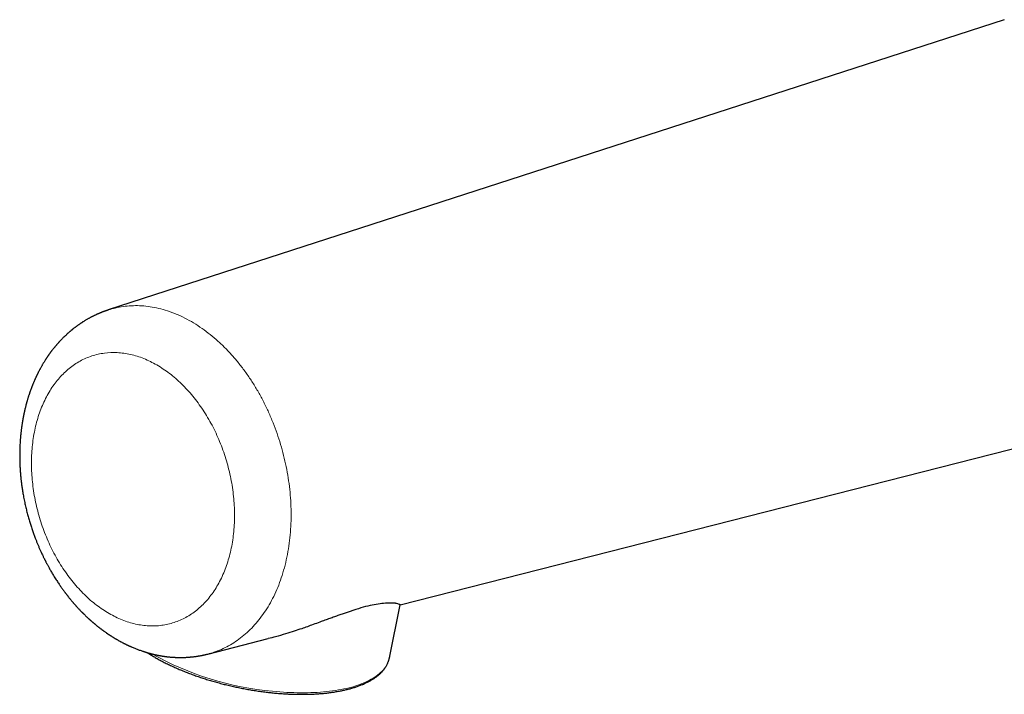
# Model space of a CAD drawing. Header units: millimetres. Extents: x 8 to 738, y 12 to 566.
# Tile 7 of 35: x 582 to 653, y 157 to 206. Entities that reach past the tile are written whole.
import ezdxf

# ---------------------------------------------------------------- set-up
doc = ezdxf.new("R2010")
doc.units = ezdxf.units.MM

msp = doc.modelspace()

# ---------------------------------------------------------------- linework, layer by layer
at = {"color": 7, "linetype": 'Continuous', "lineweight": 30}
for p, q in [((653.181, 205.605), (588.169, 184.533)), ((609.354, 163.118), (661.599, 176.453)), ((608.563, 159.271), (609.351, 163.122)), ((595.383, 159.552), (599.778, 160.674)), ((608.563, 159.271), (608.556, 159.236))]:
    msp.add_line(p, q, dxfattribs=at)
at = {"color": 8, "linetype": 'Continuous', "lineweight": 0, "flags": 128}
msp.add_lwpolyline([(608.556, 159.236), (608.543, 159.182), (608.512, 159.076), (608.474, 158.973), (608.429, 158.87), (608.377, 158.77), (608.319, 158.671), (608.254, 158.574), (608.182, 158.479), (608.104, 158.386), (608.019, 158.295), (607.928, 158.206), (607.83, 158.119), (607.725, 158.034), (607.615, 157.952), (607.498, 157.872), (607.375, 157.794), (607.246, 157.719), (607.111, 157.646), (606.97, 157.575), (606.824, 157.508), (606.671, 157.442), (606.513, 157.38), (606.35, 157.32), (606.181, 157.263), (606.007, 157.209), (605.828, 157.157), (605.644, 157.109), (605.455, 157.063), (605.261, 157.02), (605.063, 156.981), (604.86, 156.944), (604.652, 156.91), (604.441, 156.879), (604.225, 156.851), (604.006, 156.827), (603.783, 156.805), (603.556, 156.787), (603.326, 156.771), (603.092, 156.759), (602.856, 156.75), (602.616, 156.744), (602.374, 156.741), (602.129, 156.741), (601.881, 156.744), (601.631, 156.751), (601.379, 156.761), (601.125, 156.773), (600.87, 156.789), (600.612, 156.808), (600.354, 156.831), (600.094, 156.856)], dxfattribs=at)
at = {"color": 8, "linetype": 'Continuous', "lineweight": 0}
msp.add_arc((602.079, 178.82), 22.054, 240.79662, 264.83555, dxfattribs=at)
at = {"color": 7, "linetype": 'Continuous', "lineweight": 30}
for points, knots in [([(588.165, 184.53), (588.155, 184.527), (588.136, 184.521), (588.1, 184.509), (588.061, 184.496), (588.02, 184.482), (587.982, 184.469), (587.948, 184.456), (587.911, 184.443), (587.87, 184.428), (587.826, 184.412), (587.78, 184.394), (587.731, 184.376), (587.681, 184.356), (587.634, 184.337), (587.592, 184.32), (587.549, 184.302), (587.501, 184.282), (587.444, 184.257), (587.381, 184.23), (587.313, 184.199), (587.243, 184.167), (587.176, 184.135), (587.113, 184.105), (587.049, 184.073), (586.983, 184.04), (586.918, 184.006), (586.858, 183.974), (586.796, 183.94), (586.727, 183.902), (586.648, 183.857), (586.566, 183.81), (586.488, 183.763), (586.419, 183.721), (586.357, 183.682), (586.307, 183.65), (586.263, 183.622), (586.221, 183.594), (586.173, 183.563), (586.118, 183.525), (586.06, 183.485), (586.001, 183.444), (585.947, 183.406), (585.899, 183.371), (585.855, 183.339), (585.81, 183.306), (585.762, 183.269), (585.708, 183.228), (585.654, 183.186), (585.604, 183.146), (585.558, 183.109), (585.517, 183.076), (585.48, 183.045), (585.442, 183.014), (585.402, 182.98), (585.36, 182.944), (585.32, 182.91), (585.281, 182.875), (585.24, 182.839), (585.194, 182.798), (585.148, 182.755), (585.1, 182.711), (585.053, 182.667), (585.008, 182.625), (584.968, 182.585), (584.925, 182.544), (584.878, 182.497), (584.826, 182.444), (584.77, 182.388), (584.714, 182.329), (584.661, 182.273), (584.618, 182.226), (584.581, 182.185), (584.545, 182.146), (584.506, 182.102), (584.463, 182.054), (584.42, 182.004), (584.38, 181.958), (584.345, 181.916), (584.312, 181.877), (584.278, 181.836), (584.239, 181.788), (584.194, 181.732), (584.145, 181.67), (584.097, 181.609), (584.055, 181.554), (584.019, 181.506), (583.984, 181.46), (583.953, 181.417), (583.924, 181.378), (583.9, 181.344), (583.876, 181.311), (583.85, 181.274), (583.822, 181.235), (583.793, 181.192), (583.763, 181.149), (583.733, 181.104), (583.704, 181.061), (583.679, 181.024), (583.658, 180.991), (583.637, 180.96), (583.604, 180.909), (583.56, 180.84), (583.507, 180.754), (583.455, 180.669), (583.406, 180.586), (583.359, 180.505), (583.313, 180.425), (583.271, 180.35), (583.232, 180.278), (583.196, 180.211), (583.159, 180.143), (583.124, 180.075), (583.095, 180.018), (583.072, 179.973), (583.056, 179.94), (583.042, 179.912), (583.029, 179.885), (583.014, 179.856), (582.997, 179.82), (582.976, 179.777), (582.955, 179.731), (582.933, 179.685), (582.911, 179.639), (582.891, 179.595), (582.874, 179.557), (582.861, 179.527), (582.849, 179.501), (582.837, 179.474), (582.823, 179.443), (582.804, 179.398), (582.778, 179.338), (582.747, 179.266), (582.716, 179.191), (582.69, 179.126), (582.668, 179.072), (582.653, 179.034), (582.641, 179.003), (582.631, 178.977), (582.619, 178.946), (582.603, 178.905), (582.584, 178.855), (582.563, 178.798), (582.541, 178.738), (582.519, 178.677), (582.497, 178.614), (582.477, 178.559), (582.462, 178.515), (582.452, 178.484), (582.443, 178.459), (582.435, 178.434), (582.426, 178.407), (582.415, 178.374), (582.399, 178.325), (582.378, 178.259), (582.352, 178.179), (582.327, 178.096), (582.301, 178.01), (582.276, 177.924), (582.253, 177.844), (582.234, 177.774), (582.215, 177.706), (582.196, 177.633), (582.173, 177.546), (582.148, 177.447), (582.127, 177.358), (582.109, 177.284), (582.097, 177.233), (582.087, 177.188), (582.079, 177.151), (582.072, 177.123), (582.067, 177.097), (582.061, 177.068), (582.052, 177.029), (582.042, 176.98), (582.03, 176.924), (582.018, 176.863), (582.006, 176.802), (581.994, 176.741), (581.982, 176.677), (581.97, 176.611), (581.958, 176.546), (581.948, 176.489), (581.941, 176.443), (581.935, 176.411), (581.931, 176.385), (581.927, 176.358), (581.921, 176.323), (581.914, 176.28), (581.907, 176.229), (581.894, 176.145), (581.878, 176.031), (581.862, 175.909), (581.849, 175.808), (581.84, 175.727), (581.831, 175.651), (581.824, 175.582), (581.818, 175.523), (581.812, 175.47), (581.807, 175.414), (581.801, 175.35), (581.795, 175.278), (581.788, 175.201), (581.782, 175.122), (581.774, 175.006), (581.764, 174.851), (581.755, 174.659), (581.747, 174.467), (581.742, 174.28), (581.74, 174.125), (581.74, 174.002), (581.74, 173.907), (581.74, 173.809), (581.742, 173.704), (581.744, 173.59), (581.747, 173.468), (581.751, 173.35), (581.756, 173.239), (581.761, 173.136), (581.767, 173.032), (581.773, 172.933), (581.779, 172.846), (581.784, 172.772), (581.789, 172.712), (581.793, 172.664), (581.796, 172.628), (581.798, 172.6), (581.8, 172.575), (581.802, 172.549), (581.805, 172.521), (581.808, 172.488), (581.813, 172.438), (581.819, 172.369), (581.829, 172.276), (581.841, 172.168), (581.855, 172.045), (581.872, 171.908), (581.891, 171.764), (581.913, 171.615), (581.936, 171.462), (581.962, 171.299), (581.993, 171.124), (582.026, 170.939), (582.064, 170.748), (582.115, 170.501), (582.181, 170.205), (582.265, 169.863), (582.353, 169.532), (582.445, 169.213), (582.54, 168.905), (582.638, 168.605), (582.739, 168.315), (582.835, 168.052), (582.926, 167.816), (583.011, 167.605), (583.096, 167.4), (583.183, 167.2), (583.26, 167.026), (583.327, 166.881), (583.381, 166.766), (583.43, 166.663), (583.475, 166.571), (583.514, 166.492), (583.548, 166.424), (583.574, 166.372), (583.593, 166.334), (583.607, 166.307), (583.619, 166.284), (583.632, 166.259), (583.648, 166.227), (583.67, 166.185), (583.698, 166.132), (583.732, 166.068), (583.773, 165.991), (583.821, 165.902), (583.877, 165.801), (583.94, 165.689), (584.008, 165.569), (584.08, 165.446), (584.16, 165.312), (584.246, 165.17), (584.338, 165.023), (584.427, 164.885), (584.512, 164.755), (584.593, 164.633), (584.671, 164.519), (584.746, 164.411), (584.819, 164.307), (584.891, 164.207), (584.961, 164.112), (585.017, 164.036), (585.061, 163.978), (585.09, 163.939), (585.116, 163.905), (585.14, 163.874), (585.167, 163.839), (585.202, 163.795), (585.25, 163.733), (585.308, 163.66), (585.373, 163.579), (585.44, 163.497), (585.496, 163.429), (585.543, 163.374), (585.577, 163.333), (585.612, 163.292), (585.646, 163.253), (585.676, 163.219), (585.699, 163.192), (585.717, 163.172), (585.73, 163.156), (585.747, 163.138), (585.771, 163.111), (585.806, 163.072), (585.849, 163.024), (585.9, 162.967), (585.96, 162.902), (586.027, 162.83), (586.1, 162.753), (586.164, 162.687), (586.215, 162.634), (586.248, 162.6), (586.276, 162.572), (586.296, 162.551), (586.314, 162.534), (586.33, 162.518), (586.355, 162.493), (586.39, 162.458), (586.436, 162.413), (586.487, 162.364), (586.541, 162.312), (586.598, 162.257), (586.658, 162.202), (586.711, 162.153), (586.753, 162.114), (586.784, 162.086), (586.809, 162.063), (586.831, 162.043), (586.853, 162.024), (586.878, 162.001), (586.909, 161.974), (586.944, 161.943), (586.98, 161.912), (587.016, 161.881), (587.054, 161.848), (587.095, 161.813), (587.138, 161.777), (587.178, 161.743), (587.214, 161.713), (587.244, 161.688), (587.271, 161.667), (587.295, 161.646), (587.323, 161.624), (587.355, 161.598), (587.391, 161.569), (587.429, 161.539), (587.465, 161.511), (587.499, 161.484), (587.531, 161.459), (587.571, 161.429), (587.616, 161.394), (587.664, 161.358), (587.698, 161.332), (587.724, 161.313), (587.746, 161.297), (587.774, 161.276), (587.81, 161.25), (587.849, 161.222), (587.904, 161.182), (587.971, 161.135), (588.034, 161.09), (588.079, 161.06), (588.106, 161.041), (588.131, 161.024), (588.153, 161.009), (588.174, 160.995), (588.196, 160.98), (588.225, 160.961), (588.261, 160.937), (588.303, 160.91), (588.346, 160.882), (588.389, 160.855), (588.435, 160.825), (588.484, 160.795), (588.532, 160.765), (588.573, 160.739), (588.603, 160.721), (588.622, 160.709), (588.637, 160.701), (588.657, 160.689), (588.683, 160.673), (588.718, 160.653), (588.76, 160.628), (588.79, 160.61), (588.807, 160.6)], [0, 0, 0, 0, 0.000963, 0.001963, 0.003904, 0.005814, 0.007386, 0.008774, 0.010285, 0.011933, 0.013762, 0.015616, 0.017629, 0.019703, 0.021736, 0.023456, 0.024844, 0.027085, 0.029364, 0.03195, 0.034831, 0.037887, 0.040744, 0.043258, 0.045865, 0.048886, 0.051713, 0.054228, 0.056565, 0.059707, 0.063209, 0.066893, 0.070459, 0.073521, 0.076169, 0.078675, 0.080225, 0.082126, 0.084406, 0.086715, 0.089705, 0.092432, 0.094911, 0.097093, 0.099223, 0.101091, 0.103395, 0.106124, 0.108737, 0.111136, 0.113372, 0.115322, 0.117083, 0.118836, 0.120866, 0.123043, 0.124998, 0.126833, 0.128903, 0.131257, 0.13369, 0.136009, 0.138598, 0.140932, 0.142924, 0.144935, 0.14762, 0.150352, 0.153273, 0.156475, 0.159406, 0.161927, 0.163664, 0.165543, 0.167819, 0.170296, 0.172722, 0.175084, 0.177128, 0.178764, 0.180786, 0.183041, 0.185685, 0.1887, 0.191871, 0.194182, 0.196406, 0.198529, 0.200546, 0.202331, 0.203808, 0.205191, 0.206827, 0.208717, 0.210543, 0.212475, 0.214514, 0.216514, 0.218157, 0.219441, 0.220751, 0.2223, 0.225992, 0.229723, 0.233384, 0.236849, 0.240186, 0.243522, 0.246933, 0.249492, 0.252323, 0.255178, 0.25793, 0.260558, 0.262077, 0.263395, 0.264515, 0.265454, 0.266582, 0.26804, 0.26981, 0.271649, 0.273483, 0.275312, 0.277109, 0.278637, 0.279781, 0.280674, 0.281682, 0.282898, 0.284322, 0.286993, 0.289827, 0.292702, 0.295619, 0.297394, 0.298854, 0.299982, 0.300868, 0.301906, 0.303521, 0.305461, 0.307655, 0.309911, 0.312218, 0.314576, 0.316941, 0.318365, 0.319498, 0.320347, 0.3212, 0.322227, 0.323429, 0.324805, 0.327696, 0.330659, 0.333635, 0.336838, 0.34004, 0.34296, 0.345487, 0.347624, 0.350318, 0.353388, 0.356904, 0.360908, 0.362863, 0.364762, 0.366357, 0.367646, 0.368629, 0.369379, 0.370313, 0.371709, 0.373445, 0.375499, 0.377632, 0.379768, 0.381909, 0.384055, 0.386423, 0.388778, 0.390788, 0.39234, 0.393434, 0.394121, 0.395045, 0.396242, 0.397713, 0.399458, 0.401476, 0.40641, 0.411105, 0.413967, 0.416733, 0.419367, 0.42167, 0.423696, 0.425336, 0.427069, 0.429301, 0.431797, 0.434372, 0.437022, 0.439747, 0.446095, 0.452507, 0.458978, 0.465252, 0.471165, 0.474325, 0.477374, 0.480548, 0.484006, 0.487747, 0.491771, 0.496076, 0.499309, 0.502684, 0.506199, 0.509516, 0.512392, 0.514789, 0.516762, 0.518312, 0.519438, 0.520287, 0.521066, 0.52188, 0.522803, 0.523877, 0.525102, 0.527667, 0.530713, 0.53424, 0.538248, 0.54274, 0.547716, 0.552367, 0.557375, 0.562739, 0.56846, 0.574539, 0.580934, 0.587332, 0.598886, 0.610215, 0.621315, 0.631882, 0.642231, 0.652361, 0.662269, 0.671956, 0.679412, 0.686731, 0.693916, 0.700972, 0.707864, 0.712401, 0.716525, 0.720234, 0.72353, 0.726411, 0.728877, 0.730928, 0.732097, 0.73307, 0.733846, 0.734687, 0.73584, 0.737358, 0.739288, 0.741629, 0.74449, 0.747794, 0.751542, 0.755735, 0.760371, 0.765123, 0.769711, 0.775751, 0.781479, 0.786896, 0.792, 0.796885, 0.80145, 0.805826, 0.810062, 0.814159, 0.818116, 0.821849, 0.823687, 0.825327, 0.826769, 0.828012, 0.829304, 0.831189, 0.833652, 0.837181, 0.840646, 0.84411, 0.847827, 0.849583, 0.851395, 0.853263, 0.855093, 0.856629, 0.857839, 0.858753, 0.859371, 0.859938, 0.861283, 0.863054, 0.86525, 0.867868, 0.870904, 0.874243, 0.877887, 0.881835, 0.883706, 0.885405, 0.886752, 0.887748, 0.888465, 0.889254, 0.890161, 0.892072, 0.894351, 0.896826, 0.899425, 0.902147, 0.904992, 0.907915, 0.909604, 0.911043, 0.912232, 0.913171, 0.914068, 0.915281, 0.91672, 0.918399, 0.920082, 0.921736, 0.923361, 0.925391, 0.927374, 0.929249, 0.930881, 0.932266, 0.933402, 0.9345, 0.935634, 0.937089, 0.938829, 0.940546, 0.94217, 0.943699, 0.945135, 0.946477, 0.948987, 0.95111, 0.952853, 0.953586, 0.954497, 0.955748, 0.95734, 0.959156, 0.960894, 0.964628, 0.967851, 0.969165, 0.970359, 0.971434, 0.972389, 0.973224, 0.974095, 0.975264, 0.976895, 0.97875, 0.980593, 0.982422, 0.984237, 0.986484, 0.988583, 0.990342, 0.99176, 0.992286, 0.992808, 0.993614, 0.994736, 0.996174, 0.997929, 1, 1, 1, 1]), ([(609.372, 163.124), (609.374, 163.124), (609.39, 163.125), (609.341, 163.142), (609.244, 163.173), (609.127, 163.206), (609.037, 163.229), (609.005, 163.236), (608.994, 163.238), (608.989, 163.239), (608.988, 163.239), (608.987, 163.239), (608.987, 163.239), (608.987, 163.239), (608.987, 163.239), (608.987, 163.239), (608.987, 163.239), (608.884, 163.251), (608.645, 163.263), (608.175, 163.24), (607.632, 163.17), (607.016, 163.046), (606.311, 162.848), (605.69, 162.645), (605.205, 162.478), (604.893, 162.37), (604.568, 162.254), (604.229, 162.133), (603.877, 162.006), (603.474, 161.861), (602.919, 161.649), (602.3, 161.425), (601.632, 161.202), (601.001, 161.006), (600.372, 160.825), (599.954, 160.72), (599.777, 160.676)], [0, 0, 0, 0, 0.008277, 0.071915, 0.123252, 0.177178, 0.193761, 0.200024, 0.202092, 0.202869, 0.203185, 0.203319, 0.203377, 0.203402, 0.203413, 0.203418, 0.20342, 0.203422, 0.279734, 0.350122, 0.415069, 0.475186, 0.536376, 0.601655, 0.624465, 0.647832, 0.671774, 0.696314, 0.721468, 0.747254, 0.781467, 0.838081, 0.874798, 0.917119, 0.965044, 1, 1, 1, 1]), ([(588.807, 160.6), (588.831, 160.587), (588.875, 160.561), (588.938, 160.526), (588.992, 160.496), (589.037, 160.472), (589.075, 160.451), (589.124, 160.424), (589.182, 160.394), (589.238, 160.365), (589.277, 160.344), (589.304, 160.331), (589.328, 160.319), (589.35, 160.308), (589.372, 160.297), (589.395, 160.285), (589.429, 160.268), (589.474, 160.247), (589.527, 160.221), (589.581, 160.195), (589.632, 160.171), (589.678, 160.15), (589.718, 160.132), (589.757, 160.115), (589.801, 160.095), (589.873, 160.064), (589.969, 160.022), (590.086, 159.974), (590.199, 159.929), (590.309, 159.887), (590.423, 159.845), (590.541, 159.803), (590.64, 159.769), (590.714, 159.745), (590.766, 159.728), (590.818, 159.711), (590.878, 159.693), (590.947, 159.672), (591.022, 159.65), (591.099, 159.628), (591.174, 159.607), (591.245, 159.588), (591.312, 159.571), (591.373, 159.556), (591.431, 159.542), (591.49, 159.528), (591.558, 159.512), (591.634, 159.496), (591.714, 159.479), (591.784, 159.465), (591.842, 159.453), (591.887, 159.445), (591.929, 159.437), (591.97, 159.43), (592.012, 159.423), (592.062, 159.414), (592.12, 159.405), (592.182, 159.396), (592.242, 159.387), (592.299, 159.379), (592.351, 159.372), (592.402, 159.366), (592.457, 159.359), (592.521, 159.352), (592.587, 159.345), (592.65, 159.339), (592.71, 159.334), (592.769, 159.329), (592.83, 159.325), (592.887, 159.321), (592.94, 159.318), (592.991, 159.315), (593.046, 159.312), (593.12, 159.309), (593.207, 159.307), (593.307, 159.305), (593.408, 159.305), (593.509, 159.305), (593.606, 159.307), (593.702, 159.31), (593.802, 159.314), (593.894, 159.32), (593.971, 159.325), (594.032, 159.329), (594.089, 159.334), (594.144, 159.339), (594.196, 159.344), (594.247, 159.349), (594.3, 159.355), (594.363, 159.362), (594.435, 159.371), (594.512, 159.381), (594.586, 159.392), (594.656, 159.403), (594.721, 159.414), (594.782, 159.424), (594.842, 159.434), (594.904, 159.446), (594.973, 159.459), (595.034, 159.472), (595.086, 159.483), (595.127, 159.492), (595.167, 159.501), (595.206, 159.51), (595.255, 159.521), (595.315, 159.536), (595.359, 159.547), (595.384, 159.553)], [0, 0, 0, 0, 0.011655, 0.021827, 0.030514, 0.037711, 0.04368, 0.049277, 0.061251, 0.071509, 0.076132, 0.080389, 0.08428, 0.087806, 0.090965, 0.094486, 0.099049, 0.107148, 0.115835, 0.124408, 0.132817, 0.140138, 0.145937, 0.151673, 0.158618, 0.166636, 0.185514, 0.203955, 0.221202, 0.238117, 0.255408, 0.273954, 0.29222, 0.300979, 0.308257, 0.31569, 0.324909, 0.335728, 0.347244, 0.359149, 0.370716, 0.381144, 0.391477, 0.400964, 0.408904, 0.41757, 0.427666, 0.439386, 0.451922, 0.463698, 0.47091, 0.477711, 0.484015, 0.489776, 0.495845, 0.502941, 0.512148, 0.521392, 0.530561, 0.539277, 0.546757, 0.553373, 0.56195, 0.571422, 0.58163, 0.591346, 0.599306, 0.60811, 0.617772, 0.626331, 0.63346, 0.640888, 0.649094, 0.657921, 0.6737, 0.687459, 0.702527, 0.718548, 0.732485, 0.745535, 0.761042, 0.777215, 0.786533, 0.795669, 0.804203, 0.812275, 0.820054, 0.827589, 0.835171, 0.843901, 0.855922, 0.867435, 0.878662, 0.889483, 0.899174, 0.908107, 0.916932, 0.926264, 0.936756, 0.947942, 0.954287, 0.96063, 0.966869, 0.973062, 0.980375, 0.989345, 1, 1, 1, 1]), ([(590.995, 159.658), (591.034, 159.633), (591.115, 159.58), (591.243, 159.501), (591.376, 159.42), (591.512, 159.34), (591.65, 159.26), (591.791, 159.181), (591.934, 159.104), (592.08, 159.026), (592.227, 158.95), (592.377, 158.875), (592.529, 158.8), (592.684, 158.726), (592.84, 158.653), (592.998, 158.582), (593.158, 158.511), (593.321, 158.441), (593.485, 158.372), (593.65, 158.304), (593.818, 158.237), (593.987, 158.172), (594.158, 158.107), (594.33, 158.044), (594.504, 157.981), (594.679, 157.92), (594.855, 157.86), (595.033, 157.802), (595.212, 157.744), (595.392, 157.688), (595.574, 157.633), (595.756, 157.58), (595.939, 157.527), (596.123, 157.476), (596.308, 157.427), (596.494, 157.378), (596.681, 157.331), (596.868, 157.286), (597.056, 157.242), (597.244, 157.199), (597.433, 157.158), (597.622, 157.118), (597.811, 157.08), (598.001, 157.043), (598.191, 157.008), (598.381, 156.974), (598.571, 156.942), (598.761, 156.911), (598.951, 156.882), (599.141, 156.854), (599.33, 156.828), (599.519, 156.803), (599.708, 156.781), (599.883, 156.761), (599.994, 156.749), (600.042, 156.744)], [0, 0, 0, 0, 0.017446, 0.036498, 0.055545, 0.074587, 0.093623, 0.112653, 0.131679, 0.150699, 0.169716, 0.188727, 0.207735, 0.226738, 0.245737, 0.264733, 0.283725, 0.302714, 0.3217, 0.340683, 0.359663, 0.378641, 0.397616, 0.416589, 0.435559, 0.454528, 0.473494, 0.492459, 0.511422, 0.530384, 0.549344, 0.568303, 0.587261, 0.606218, 0.625174, 0.644129, 0.663083, 0.682037, 0.70099, 0.719943, 0.738896, 0.757848, 0.776801, 0.795753, 0.814706, 0.833658, 0.852612, 0.871565, 0.890519, 0.909474, 0.928429, 0.947386, 0.966343, 0.985301, 1, 1, 1, 1]), ([(600.042, 156.744), (600.075, 156.741), (600.171, 156.731), (600.329, 156.716), (600.515, 156.7), (600.701, 156.686), (600.886, 156.673), (601.07, 156.662), (601.254, 156.652), (601.436, 156.645), (601.618, 156.638), (601.798, 156.634), (601.977, 156.631), (602.155, 156.63), (602.332, 156.63), (602.507, 156.632), (602.681, 156.636), (602.853, 156.641), (603.024, 156.648), (603.193, 156.657), (603.361, 156.667), (603.527, 156.679), (603.691, 156.693), (603.854, 156.708), (604.014, 156.725), (604.173, 156.744), (604.33, 156.764), (604.484, 156.786), (604.637, 156.81), (604.787, 156.835), (604.935, 156.862), (605.081, 156.89), (605.225, 156.92), (605.366, 156.951), (605.505, 156.985), (605.641, 157.019), (605.775, 157.056), (605.907, 157.094), (606.036, 157.133), (606.162, 157.174), (606.285, 157.217), (606.406, 157.261), (606.524, 157.307), (606.64, 157.354), (606.752, 157.403), (606.861, 157.453), (606.968, 157.505), (607.072, 157.558), (607.172, 157.613), (607.269, 157.669), (607.364, 157.727), (607.455, 157.786), (607.543, 157.846), (607.627, 157.908), (607.709, 157.972), (607.787, 158.036), (607.861, 158.102), (607.932, 158.169), (608, 158.237), (608.064, 158.307), (608.124, 158.377), (608.181, 158.449), (608.235, 158.522), (608.285, 158.596), (608.331, 158.67), (608.373, 158.746), (608.412, 158.822), (608.447, 158.9), (608.479, 158.978), (608.507, 159.057), (608.531, 159.137), (608.547, 159.195), (608.554, 159.228), (608.555, 159.233)], [0, 0, 0, 0, 0.007562, 0.021924, 0.036288, 0.050653, 0.065019, 0.079386, 0.093756, 0.108126, 0.122499, 0.136873, 0.151249, 0.165627, 0.180008, 0.194391, 0.208776, 0.223164, 0.237554, 0.251948, 0.266344, 0.280744, 0.295147, 0.309554, 0.323964, 0.338378, 0.352796, 0.367218, 0.381644, 0.396075, 0.41051, 0.42495, 0.439395, 0.453845, 0.4683, 0.48276, 0.497225, 0.511695, 0.52617, 0.54065, 0.555135, 0.569624, 0.584117, 0.598614, 0.613113, 0.627614, 0.642115, 0.656616, 0.671114, 0.685607, 0.700094, 0.71457, 0.729035, 0.743483, 0.757913, 0.772319, 0.786698, 0.801046, 0.815358, 0.829631, 0.843861, 0.858044, 0.872179, 0.886264, 0.900299, 0.914283, 0.92822, 0.942112, 0.955963, 0.969779, 0.983567, 0.997334, 1, 1, 1, 1])]:
    msp.add_open_spline(points, degree=3, knots=knots, dxfattribs=at)
at = {"color": 8, "linetype": 'Continuous', "lineweight": 0}
for points, knots in [([(588.17, 184.531), (588.337, 184.581), (588.691, 184.689), (589.25, 184.79), (589.84, 184.847), (590.442, 184.85), (591.053, 184.798), (591.673, 184.691), (592.3, 184.528), (592.931, 184.307), (593.565, 184.032), (593.984, 183.801), (594.195, 183.685)], [0, 0, 0, 0, 0.088597, 0.187349, 0.286429, 0.385941, 0.486003, 0.586751, 0.688339, 0.790941, 0.894755, 1, 1, 1, 1]), ([(594.195, 183.685), (594.404, 183.559), (594.82, 183.308), (595.423, 182.868), (596.004, 182.389), (596.562, 181.869), (597.095, 181.31), (597.603, 180.716), (598.083, 180.088), (598.536, 179.43), (598.961, 178.744), (599.355, 178.032), (599.719, 177.297), (600.051, 176.541), (600.35, 175.768), (600.615, 174.978), (600.845, 174.176), (601.039, 173.363), (601.197, 172.543), (601.316, 171.716), (601.396, 170.887), (601.435, 170.057), (601.434, 169.229), (601.39, 168.406), (601.303, 167.589), (601.173, 166.787), (601, 166.009), (600.787, 165.265), (600.538, 164.56), (600.253, 163.896), (599.934, 163.273), (599.583, 162.693), (599.202, 162.155), (598.793, 161.661), (598.356, 161.212), (597.895, 160.809), (597.41, 160.453), (596.903, 160.145), (596.376, 159.886), (595.869, 159.686), (595.531, 159.596), (595.382, 159.556)], [0, 0, 0, 0, 0.027022, 0.053676, 0.080019, 0.106101, 0.131968, 0.157659, 0.183209, 0.208647, 0.234002, 0.259296, 0.284551, 0.309787, 0.335023, 0.360278, 0.385572, 0.410926, 0.436365, 0.461915, 0.487605, 0.513472, 0.539555, 0.565898, 0.592552, 0.619574, 0.646595, 0.673249, 0.699592, 0.725675, 0.751542, 0.777233, 0.802782, 0.828221, 0.853575, 0.878869, 0.904125, 0.92936, 0.954596, 0.979851, 1, 1, 1, 1]), ([(591.693, 180.539), (591.378, 180.705), (590.748, 181.036), (589.781, 181.328), (588.819, 181.464), (587.876, 181.426), (586.969, 181.22), (586.113, 180.847), (585.323, 180.315), (584.613, 179.633), (583.993, 178.811), (583.476, 177.865), (583.07, 176.81), (582.782, 175.665), (582.616, 174.449), (582.576, 173.182), (582.663, 171.887), (582.874, 170.586), (583.207, 169.3), (583.656, 168.053), (584.212, 166.864), (584.867, 165.756), (585.608, 164.745), (586.425, 163.853), (587.3, 163.081), (587.92, 162.691), (588.229, 162.495)], [0, 0, 0, 0, 0.041655, 0.083311, 0.124968, 0.166626, 0.208285, 0.249945, 0.291606, 0.333268, 0.374932, 0.416596, 0.458261, 0.499927, 0.541594, 0.583262, 0.624932, 0.666602, 0.708273, 0.749945, 0.791618, 0.833293, 0.874968, 0.916644, 0.958322, 1, 1, 1, 1]), ([(588.229, 162.495), (588.545, 162.33), (589.175, 161.999), (590.143, 161.707), (591.105, 161.572), (592.048, 161.61), (592.955, 161.817), (593.811, 162.19), (594.601, 162.722), (595.312, 163.405), (595.931, 164.227), (596.448, 165.174), (596.854, 166.229), (597.142, 167.375), (597.307, 168.591), (597.347, 169.858), (597.26, 171.153), (597.048, 172.454), (596.715, 173.739), (596.266, 174.986), (595.71, 176.174), (595.055, 177.282), (594.313, 178.292), (593.497, 179.183), (592.622, 179.954), (592.003, 180.344), (591.693, 180.539)], [0, 0, 0, 0, 0.041678, 0.083356, 0.125032, 0.166707, 0.208382, 0.250055, 0.291727, 0.333398, 0.375068, 0.416738, 0.458406, 0.500073, 0.541739, 0.583404, 0.625068, 0.666732, 0.708394, 0.750055, 0.791715, 0.833374, 0.875032, 0.916689, 0.958345, 1, 1, 1, 1])]:
    msp.add_open_spline(points, degree=3, knots=knots, dxfattribs=at)

doc.saveas('drawing.dxf')
